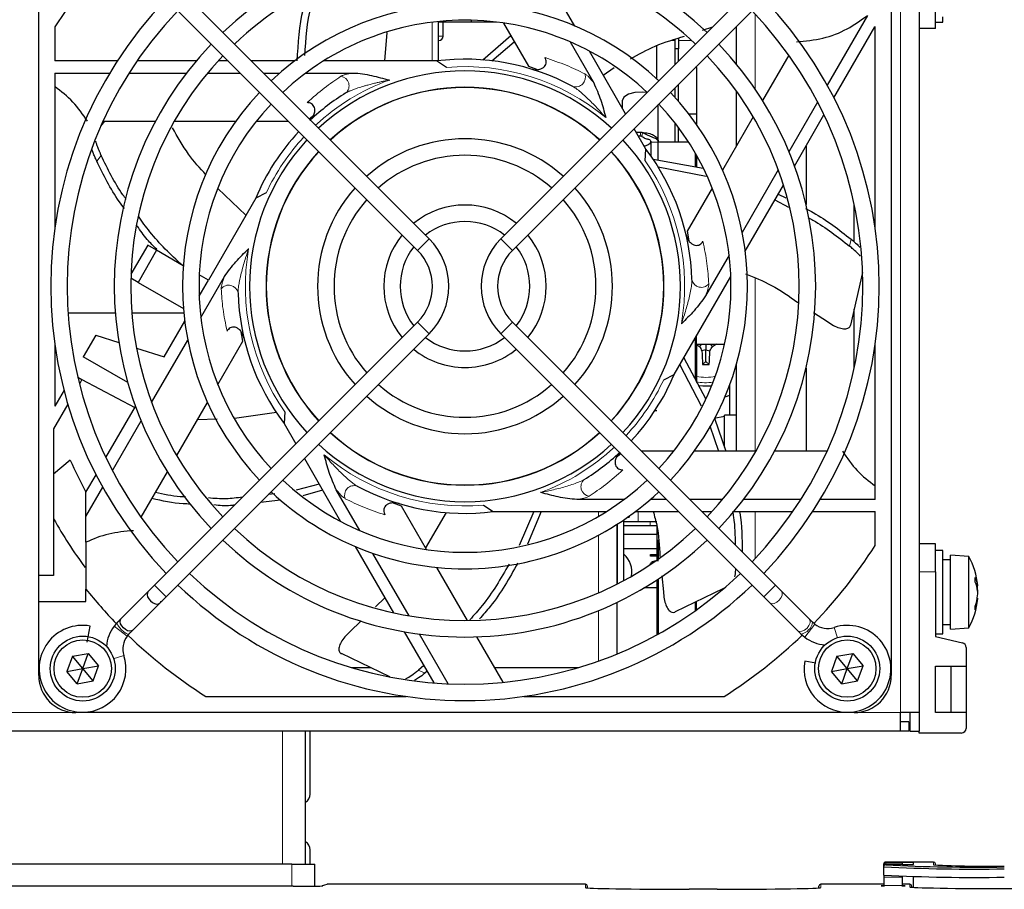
# Paper-space layout 'Blatt3' of a CAD drawing. Header units: millimetres. Extents: x 5 to 418, y 2 to 292.
# Tile 45 of 55: x 81 to 107, y 215 to 239. Entities that reach past the tile are written whole.
import ezdxf

# ---------------------------------------------------------------- set-up
doc = ezdxf.new("R2010")
doc.units = ezdxf.units.MM

psp = doc.layouts.new('Blatt3')

# ---------------------------------------------------------------- linework, layer by layer
at = {"color": 7, "linetype": 'Continuous', "lineweight": 18}
for p, q in [((104.6918, 219.8401), (104.6918, 242.8401)), ((100.7668, 238.6841), (100.7668, 236.6588)), ((92.0543, 237.4171), (92.0543, 238.4605)), ((92.2293, 238.0901), (92.3543, 238.0901)), ((98.5134, 237.9651), (98.6105, 237.9651)), ((99.0586, 237.9651), (98.698, 237.9651)), ((99.1561, 237.2401), (99.1918, 237.2401)), ((97.666, 235.3984), (97.6876, 235.4984)), ((97.7295, 235.4827), (97.7099, 235.3818)), ((97.9543, 235.2302), (98.1543, 235.2302)), ((83.1252, 234.8679), (83.0058, 234.7182)), ((99.1918, 234.7401), (99.1543, 234.7401)), ((91.9764, 232.6197), (91.6621, 232.3054)), ((93.9072, 232.6197), (94.2215, 232.3054)), ((103.3169, 232.4209), (103.3595, 232.6075)), ((100.7668, 231.5606), (100.7668, 226.8901)), ((91.9764, 230.0604), (91.6621, 230.3747)), ((93.9072, 230.0604), (94.2215, 230.3747)), ((99.1543, 229.7401), (99.1918, 229.7401)), ((100.2543, 229.1972), (100.2543, 227.8651)), ((96.5418, 225.133), (96.5418, 225.263)), ((97.6168, 225.263), (97.6168, 224.9901)), ((100.7668, 225.263), (100.7668, 223.9961)), ((97.0543, 223.3155), (97.0543, 224.9251)), ((97.9418, 224.9901), (97.9418, 224.8901)), ((96.5418, 223.0729), (96.5418, 224.6241)), ((105.6368, 223.6401), (105.1918, 223.6401)), ((84.8832, 222.9672), (84.5689, 223.2815)), ((101.0003, 222.9672), (101.3147, 223.2815)), ((96.5418, 221.2304), (96.5418, 222.5902)), ((83.4745, 222.1742), (83.8275, 221.9044)), ((102.1079, 221.8731), (102.3775, 222.2258)), ((102.989, 221.8614), (102.9002, 222.1361)), ((83.4461, 221.2873), (83.7378, 221.3816)), ((91.6868, 220.9846), (91.8593, 220.9015)), ((82.4418, 219.8401), (78.9418, 219.8401)), ((104.6918, 219.8401), (103.4418, 219.8401)), ((88.0168, 215.757), (88.0168, 219.3401)), ((88.2668, 215.1553), (88.2668, 215.757)), ((104.2918, 215.8098), (104.2918, 215.7927)), ((104.7466, 215.7927), (104.2918, 215.7927)), ((104.2918, 215.7927), (104.2918, 215.7457)), ((104.2918, 215.7457), (104.2918, 215.7343)), ((105.5831, 215.7343), (105.5831, 215.8098)), ((105.633, 215.7607), (105.633, 215.7267)), ((89.228, 215.2098), (89.104, 215.1685)), ((96.1918, 215.1234), (96.1918, 215.2098)), ((102.5418, 215.2098), (102.5418, 215.1234)), ((104.7406, 215.4049), (104.2418, 215.4049)), ((104.7365, 215.1793), (104.2418, 215.1793)), ((104.9418, 215.1409), (104.9418, 215.2098))]:
    psp.add_line(p, q, dxfattribs=at)
at = {"color": 7, "linetype": 'Continuous', "lineweight": 25}
for p, q in [((105.1918, 242.8401), (105.1918, 219.8401)), ((81.4418, 223.5401), (81.4418, 241.8401)), ((104.4418, 241.8401), (104.4418, 220.8401)), ((95.9061, 238.3598), (94.874, 240.1476)), ((91.9764, 232.6197), (84.8832, 239.7129)), ((101.0003, 239.7129), (93.9072, 232.6197)), ((84.5689, 239.3986), (91.6621, 232.3054)), ((94.2215, 232.3054), (101.3147, 239.3986)), ((105.6368, 238.2901), (105.6368, 239.0401)), ((103.8011, 238.6447), (102.7143, 236.7623)), ((105.8368, 238.4651), (105.8368, 238.6039)), ((81.8793, 238.3332), (81.8793, 237.4171)), ((92.2293, 237.4235), (92.2293, 238.4801)), ((93.1168, 238.4651), (92.2293, 238.4651)), ((92.3543, 238.0901), (92.3543, 238.4651)), ((93.1168, 238.4651), (93.1168, 238.5134)), ((93.7916, 238.4651), (93.1168, 238.4651)), ((93.981, 238.4399), (94.6549, 237.2727)), ((99.346, 238.2459), (99.6287, 238.3413)), ((100.2668, 237.3287), (100.2668, 238.3508)), ((102.8944, 236.4243), (104.0002, 238.3396)), ((104.0043, 232.9288), (104.0043, 238.3332)), ((105.6368, 238.2901), (105.1918, 238.2901)), ((105.6368, 238.4651), (105.8368, 238.4651)), ((90.7803, 237.4171), (90.8427, 238.1868)), ((93.427, 237.4458), (94.1746, 238.1047)), ((98.698, 238.0273), (98.698, 237.7401)), ((93.669, 237.4217), (94.2716, 237.9367)), ((95.7784, 237.9311), (96.4143, 236.8297)), ((98.1168, 236.9332), (98.1168, 237.8313)), ((98.6105, 237.7401), (98.6105, 237.9978)), ((97.2755, 235.9881), (96.297, 237.6828)), ((98.698, 237.7401), (98.6105, 237.7401)), ((98.6105, 237.3231), (98.6105, 237.7401)), ((98.698, 237.4106), (98.698, 237.7401)), ((101.6782, 237.5722), (100.9704, 236.3462)), ((83.5624, 237.4171), (81.8793, 237.4171)), ((85.69, 237.4171), (84.0968, 237.4171)), ((86.5504, 237.4171), (86.2803, 237.4171)), ((88.3447, 237.4171), (87.179, 237.4171)), ((92.1772, 237.4171), (89.1264, 237.4171)), ((92.443, 237.244), (92.1772, 237.4171)), ((94.6549, 237.2727), (94.8708, 237.1953)), ((96.6697, 237.0372), (96.9666, 237.2369)), ((99.1918, 237.2401), (99.1918, 237.2758)), ((99.1918, 237.2401), (99.1918, 235.9901)), ((81.8793, 237.0921), (83.3597, 237.0921)), ((81.8793, 237.0921), (81.8793, 232.9288)), ((83.8821, 237.0921), (85.4296, 237.0921)), ((85.9977, 237.0921), (86.8754, 237.0921)), ((87.504, 237.0921), (87.944, 237.0921)), ((88.6521, 237.0921), (89.9238, 237.0921)), ((98.6105, 236.4322), (98.6105, 236.6945)), ((98.698, 236.3331), (98.698, 236.782)), ((100.2668, 235.1275), (100.2668, 236.5984)), ((97.1796, 236.3452), (97.1796, 236.154)), ((98.1543, 235.2487), (98.1543, 236.2383)), ((102.4531, 236.31), (101.6794, 234.9698)), ((88.7394, 235.8568), (88.8598, 235.9588)), ((98.9785, 235.9901), (99.1918, 235.9901)), ((99.1918, 235.9901), (99.1918, 235.6992)), ((100.7168, 235.9069), (99.8884, 234.472)), ((101.8306, 234.5818), (102.6272, 235.9615)), ((83.1192, 235.6623), (83.221, 235.79)), ((83.1764, 235.79), (84.5921, 235.79)), ((85.0993, 235.79), (86.7561, 235.79)), ((87.3128, 235.79), (88.1775, 235.79)), ((98.6105, 235.2401), (98.6105, 235.7393)), ((98.698, 235.2401), (98.698, 235.6241)), ((97.8224, 235.0408), (97.5056, 235.5895)), ((97.6172, 235.3962), (97.666, 235.3984)), ((97.712, 235.4933), (97.7295, 235.4827)), ((97.9543, 235.2302), (97.9543, 234.8601)), ((98.1543, 235.2401), (98.9649, 235.2401)), ((98.1543, 234.7435), (98.1543, 235.2401)), ((102.1418, 235.1208), (102.1418, 233.5491)), ((97.8054, 234.724), (97.8224, 235.0408)), ((97.9543, 234.8651), (97.9508, 234.8651)), ((99.1543, 234.9307), (99.1543, 234.5665)), ((99.1918, 234.865), (99.1918, 234.7401)), ((98.018, 234.7676), (99.3652, 234.5291)), ((98.1501, 234.5633), (99.4452, 234.3137)), ((99.1918, 234.7401), (99.1918, 234.5598)), ((99.8802, 234.4901), (99.8988, 234.4901)), ((101.3953, 234.4777), (100.4221, 232.7922)), ((100.5033, 232.2827), (101.5354, 234.0705)), ((87.0332, 233.2603), (86.2728, 233.9747)), ((87.5794, 233.8601), (87.2966, 233.7164)), ((99.6101, 233.99), (98.9361, 232.8227)), ((101.3952, 233.8277), (101.5953, 233.7215)), ((87.2966, 233.7164), (86.0184, 231.5026)), ((101.3048, 233.6711), (101.6687, 233.4754)), ((103.4418, 232.5367), (103.4418, 233.5571)), ((98.9361, 232.8227), (98.9828, 232.5658)), ((84.3831, 232.4467), (83.9306, 231.6629)), ((84.6212, 232.3092), (84.3831, 232.4467)), ((84.6212, 232.3092), (84.1212, 231.4432)), ((85.3419, 231.8931), (84.6212, 232.3092)), ((100.0681, 232.179), (99.4322, 231.0776)), ((86.0184, 231.5026), (85.7727, 231.6444)), ((103.667, 231.7077), (103.3445, 230.2946)), ((84.1212, 231.4432), (83.9274, 231.5551)), ((84.1212, 231.4432), (85.3457, 230.7362)), ((85.7712, 231.0744), (86.0184, 231.5026)), ((85.8155, 230.5011), (86.4514, 231.6025)), ((98.587, 228.9637), (100.1124, 231.6057)), ((83.5081, 230.6151), (82.2348, 230.6151)), ((85.3564, 230.6151), (83.954, 230.6151)), ((102.3458, 230.6311), (102.7207, 230.3897)), ((103.4418, 229.1231), (103.4418, 230.721)), ((91.6621, 230.3747), (84.5689, 223.2815)), ((84.8256, 229.4367), (85.3803, 230.3974)), ((101.3147, 223.2815), (94.2215, 230.3747)), ((84.8832, 222.9672), (91.9764, 230.0604)), ((86.9474, 229.8574), (86.9008, 230.1144)), ((93.9072, 230.0604), (101.0003, 222.9672)), ((82.9825, 230.0209), (82.6452, 229.4367)), ((82.9825, 230.0209), (83.6025, 229.8244)), ((84.4883, 228.2024), (85.4614, 229.8879)), ((86.2735, 228.6902), (86.9474, 229.8574)), ((99.1543, 229.9462), (99.1543, 228.8319)), ((99.1918, 229.7776), (99.1918, 230.0112)), ((99.1918, 229.7776), (99.9451, 229.7776)), ((99.1918, 229.7776), (99.1918, 229.7401)), ((99.3293, 229.7776), (99.2674, 229.7157)), ((99.4418, 229.7776), (99.4418, 229.6279)), ((99.5543, 229.7776), (99.6162, 229.7157)), ((81.8793, 229.7513), (81.8793, 228.11)), ((84.0802, 229.673), (84.8256, 229.4367)), ((99.1918, 229.7401), (99.1918, 228.7457)), ((99.4418, 229.6279), (99.3344, 229.5999)), ((99.4418, 229.6279), (99.5491, 229.5999)), ((99.4418, 229.3151), (99.4418, 229.6279)), ((104.0043, 225.588), (104.0043, 229.7513)), ((83.8431, 228.7451), (82.6452, 229.4367)), ((98.8423, 229.4058), (99.4346, 228.3163)), ((99.4418, 229.3151), (99.3537, 229.227)), ((99.4418, 229.3151), (99.5299, 229.227)), ((98.7373, 229.224), (99.3179, 228.1164)), ((100.2668, 226.8901), (100.2668, 229.2404)), ((102.1418, 229.131), (102.1418, 226.8901)), ((82.4951, 228.8841), (82.6089, 228.8237)), ((82.6089, 228.8237), (82.5393, 228.7032)), ((82.6089, 228.8237), (84.0343, 228.0659)), ((98.3041, 228.82), (98.587, 228.9637)), ((82.1239, 228.5337), (81.8793, 228.11)), ((100.0793, 228.6716), (100.0793, 227.8651)), ((85.1668, 226.7732), (85.9952, 228.2081)), ((82.2271, 228.1624), (81.8418, 227.4951)), ((83.2564, 226.7186), (84.053, 228.0983)), ((87.8527, 227.9317), (86.7247, 227.7688)), ((88.0782, 227.9561), (88.0612, 227.6393)), ((98.0695, 227.9901), (98.1168, 227.9901)), ((83.4305, 226.3702), (84.2042, 227.7103)), ((86.2595, 227.7513), (85.7235, 227.7374)), ((99.9418, 227.8247), (99.6646, 227.7768)), ((99.6709, 227.7856), (99.9798, 226.8901)), ((100.2668, 227.8651), (99.9418, 227.8651)), ((99.9418, 226.9961), (99.9418, 227.8651)), ((81.8418, 227.4951), (81.8418, 223.5401)), ((88.0612, 227.6393), (88.378, 227.0906)), ((99.5497, 227.5743), (99.778, 226.8901)), ((98.5708, 226.8901), (97.706, 226.8901)), ((100.7843, 226.8901), (99.1275, 226.8901)), ((102.7072, 226.8901), (101.2915, 226.8901)), ((82.2906, 226.6526), (81.8418, 226.2677)), ((88.6081, 226.6921), (89.5865, 224.9973)), ((97.1442, 226.8233), (97.0238, 226.7213)), ((84.2053, 225.1079), (84.9132, 226.3339)), ((82.7168, 225.784), (82.9892, 226.2559)), ((82.7168, 225.134), (83.1693, 225.9178)), ((89.0042, 226.0061), (88.3907, 225.8439)), ((89.1013, 225.8378), (88.5668, 225.6878)), ((90.1052, 224.7491), (89.4693, 225.8504)), ((82.7168, 225.134), (82.7168, 225.784)), ((87.969, 225.5695), (87.4269, 225.5109)), ((87.8114, 225.7369), (87.6357, 225.7197)), ((97.2315, 225.588), (95.9597, 225.588)), ((98.3796, 225.588), (97.9396, 225.588)), ((99.8858, 225.588), (99.0082, 225.588)), ((102.0015, 225.588), (100.454, 225.588)), ((104.0043, 225.588), (102.5239, 225.588)), ((91.2286, 225.4075), (90.9828, 225.4956)), ((91.9025, 224.2402), (91.2286, 225.4075)), ((93.4405, 225.4361), (93.7064, 225.263)), ((93.7064, 225.263), (96.7571, 225.263)), ((94.8011, 225.263), (94.3994, 224.3508)), ((94.9995, 225.263), (94.6298, 224.3876)), ((97.5389, 225.263), (98.7046, 225.263)), ((99.3332, 225.263), (99.6033, 225.263)), ((100.1936, 225.263), (101.7868, 225.263)), ((102.3211, 225.263), (104.0043, 225.263)), ((104.0043, 224.3469), (104.0043, 225.263)), ((82.7168, 224.4376), (82.7168, 225.134)), ((92.4335, 225.2362), (91.8766, 224.2851)), ((97.2293, 223.4076), (97.2293, 225.0407)), ((97.3365, 225.1151), (97.3668, 225.1151)), ((97.3668, 225.1365), (97.3668, 225.1151)), ((97.0418, 224.9171), (97.0418, 223.3091)), ((97.6168, 224.9901), (97.2293, 224.9901)), ((97.2293, 224.8901), (97.9418, 224.8901)), ((98.1168, 224.9901), (97.6168, 224.9901)), ((97.9418, 224.8901), (98.1174, 224.8901)), ((98.1168, 224.8691), (98.1168, 223.9559)), ((98.1168, 224.6401), (97.2293, 224.6401)), ((98.1543, 224.499), (98.1543, 223.9823)), ((89.9774, 224.3203), (91.0096, 222.5325)), ((97.2293, 224.2651), (98.1168, 224.2651)), ((105.6368, 224.3901), (105.1918, 224.3901)), ((105.6368, 223.6401), (105.6368, 224.3901)), ((105.8368, 224.2151), (105.6368, 224.2151)), ((105.8368, 222.203), (105.8368, 224.2151)), ((91.4324, 222.4503), (90.4592, 224.1358)), ((97.9447, 224.0566), (97.9447, 224.1037)), ((97.9447, 224.1037), (98.1168, 224.1037)), ((98.1168, 224.0566), (97.9447, 224.0566)), ((106.0368, 223.9651), (105.8368, 223.9651)), ((106.5368, 224.0526), (106.0368, 224.0901)), ((106.0368, 222.3015), (106.0368, 224.0901)), ((106.5368, 222.3311), (106.5368, 224.0526)), ((93.0093, 222.3233), (92.1809, 223.7581)), ((81.8418, 223.5401), (81.4418, 223.5401)), ((81.4418, 222.8401), (81.4418, 223.5401)), ((98.1168, 223.4168), (98.113, 223.4168)), ((98.1168, 223.4192), (98.1168, 223.2026)), ((98.1543, 223.4439), (98.1543, 221.9595)), ((98.2525, 223.5293), (98.2958, 223.1021)), ((105.6368, 223.6401), (105.6368, 221.8901)), ((82.7168, 222.8401), (82.7168, 223.1711)), ((98.1168, 223.2026), (97.7689, 223.2026)), ((98.1168, 223.2026), (98.1168, 221.9388)), ((99.9163, 223.184), (98.6104, 222.5551)), ((101.4794, 223.1168), (101.3147, 223.2815)), ((106.7394, 223.2728), (106.7726, 223.2808)), ((106.7456, 223.2524), (106.7762, 223.2613)), ((106.7637, 223.1793), (106.7726, 223.1782)), ((84.3939, 223.1064), (83.6639, 222.3765)), ((90.7772, 222.935), (90.5283, 222.6916)), ((101.0003, 222.9672), (101.1651, 222.8025)), ((102.23, 222.3661), (101.4794, 223.1168)), ((106.7544, 222.8873), (106.7726, 222.8836)), ((106.7611, 222.9232), (106.7762, 222.9188)), ((106.7739, 223.1111), (106.7762, 223.1112)), ((81.4418, 220.8401), (81.4418, 222.8401)), ((81.4418, 222.8401), (82.7168, 222.8401)), ((83.9782, 222.0622), (84.7082, 222.7921)), ((97.0418, 222.813), (97.0418, 221.4226)), ((99.1543, 222.817), (99.1543, 222.5896)), ((99.1918, 222.6164), (99.1918, 222.8351)), ((101.1651, 222.8025), (101.9157, 222.0518)), ((102.3204, 222.2758), (102.23, 222.3661)), ((82.7493, 221.7375), (82.8265, 222.1751)), ((83.5632, 222.2758), (83.4744, 222.1743)), ((83.4744, 222.1743), (83.4745, 222.1742)), ((90.1451, 222.3169), (89.8393, 222.0178)), ((98.1168, 222.3026), (98.1543, 222.3026)), ((102.3775, 222.2258), (102.3202, 222.2759)), ((105.8368, 222.2151), (106.0368, 222.2151)), ((105.8368, 221.9651), (105.8368, 222.203)), ((106.0368, 222.0901), (106.0368, 222.3015)), ((106.0368, 222.0901), (106.5368, 222.1276)), ((106.5368, 222.1276), (106.5368, 222.3311)), ((83.8275, 221.9044), (83.8775, 221.9615)), ((91.3048, 222.0213), (92.1014, 220.6415)), ((92.4902, 220.6181), (91.7164, 221.9582)), ((93.9707, 220.658), (93.2629, 221.884)), ((101.9157, 222.0518), (102.0061, 221.9615)), ((102.0061, 221.9615), (102.0076, 221.9601)), ((102.0062, 221.9613), (102.1076, 221.8726)), ((102.1076, 221.8726), (102.1079, 221.8731)), ((105.6368, 221.9651), (105.8368, 221.9651)), ((105.6368, 221.8901), (106.3649, 221.722)), ((106.4618, 221.6002), (106.4618, 221.0901)), ((82.3506, 221.3589), (82.2029, 220.9519)), ((82.3506, 221.3589), (82.7769, 221.4346)), ((82.6293, 221.0276), (82.3506, 221.3589)), ((82.6293, 221.0276), (82.7769, 221.4346)), ((82.7769, 221.4346), (83.0556, 221.1032)), ((90.9136, 220.802), (89.6077, 221.4308)), ((102.9756, 221.3589), (102.8279, 220.9519)), ((102.9756, 221.3589), (103.4019, 221.4346)), ((103.2543, 221.0276), (102.9756, 221.3589)), ((103.2543, 221.0276), (103.4019, 221.4346)), ((103.4019, 221.4346), (103.6806, 221.1032)), ((82.2029, 220.9519), (82.6293, 221.0276)), ((82.4817, 220.6205), (82.6293, 221.0276)), ((82.6293, 221.0276), (83.0556, 221.1032)), ((82.908, 220.6962), (82.6293, 221.0276)), ((82.908, 220.6962), (83.0556, 221.1032)), ((90.3932, 221.0526), (89.8869, 221.0526)), ((91.8295, 221.1124), (91.6868, 220.9846)), ((95.9967, 221.0526), (93.7429, 221.0526)), ((102.4094, 221.1714), (102.1068, 221.2248)), ((102.8279, 220.9519), (103.2543, 221.0276)), ((103.1067, 220.6205), (103.2543, 221.0276)), ((103.2543, 221.0276), (103.6806, 221.1032)), ((103.533, 220.6962), (103.2543, 221.0276)), ((103.533, 220.6962), (103.6806, 221.1032)), ((105.6368, 219.8401), (105.6368, 221.0901)), ((105.6368, 221.0901), (106.4618, 221.0901)), ((106.0493, 221.0901), (106.0493, 219.8401)), ((106.4618, 221.0901), (106.4618, 219.8401)), ((82.4817, 220.6205), (82.2029, 220.9519)), ((91.9199, 220.9559), (91.8593, 220.9015)), ((103.1067, 220.6205), (102.8279, 220.9519)), ((82.4817, 220.6205), (82.908, 220.6962)), ((103.1067, 220.6205), (103.533, 220.6962)), ((85.9487, 220.2776), (91.3531, 220.2776)), ((94.5305, 220.2776), (99.9349, 220.2776)), ((103.4418, 219.8401), (82.4418, 219.8401)), ((105.1918, 219.8401), (104.6918, 219.8401)), ((104.6918, 219.3401), (104.6918, 219.8401)), ((104.9418, 219.8401), (104.9418, 219.3401)), ((105.1918, 219.8401), (105.1918, 219.3401)), ((106.4618, 219.8401), (105.6368, 219.8401)), ((106.4618, 219.8401), (106.4618, 219.4151)), ((104.9168, 219.5901), (104.6918, 219.5901)), ((104.9168, 219.5901), (104.9168, 219.3401)), ((104.6918, 219.3401), (56.6918, 219.3401)), ((88.6418, 215.757), (88.6418, 219.3401)), ((88.7668, 217.6401), (88.7668, 219.3401)), ((104.9168, 219.3401), (104.6918, 219.3401)), ((104.9418, 219.3401), (105.1918, 219.3401)), ((105.1918, 219.2901), (105.1918, 219.3401)), ((106.3368, 219.2901), (105.1918, 219.2901)), ((88.7668, 215.757), (88.7668, 216.1401)), ((88.2668, 215.757), (72.0168, 215.757)), ((88.2668, 215.757), (88.8918, 215.757)), ((88.8918, 215.1597), (88.8918, 215.757)), ((104.2418, 215.7427), (104.2418, 215.7598)), ((104.2418, 215.6957), (104.2418, 215.7427)), ((104.2418, 215.6843), (104.2418, 215.6957)), ((105.5831, 215.8098), (104.2918, 215.8098)), ((104.7466, 215.7457), (104.2918, 215.7457)), ((105.0418, 215.7974), (104.7466, 215.7974)), ((104.7466, 215.7974), (104.7466, 215.7927)), ((104.7466, 215.7457), (104.7466, 215.7409)), ((104.7466, 215.7409), (105.0418, 215.7409)), ((105.0418, 215.7409), (105.0418, 215.7974)), ((105.6336, 215.7266), (105.633, 215.7607)), ((104.2418, 215.4593), (104.2418, 215.6843)), ((104.2418, 215.4593), (104.2418, 215.4049)), ((89.2122, 215.2073), (89.0899, 215.1665)), ((96.1918, 215.2098), (89.228, 215.2098)), ((104.2418, 215.2098), (102.5418, 215.2098)), ((104.2418, 215.4049), (104.2418, 215.1793)), ((104.2418, 215.1793), (104.2418, 215.1597)), ((104.7406, 215.4049), (104.7365, 215.1793)), ((104.9418, 215.2098), (104.737, 215.2098)), ((105.0418, 215.1279), (105.0418, 215.422)), ((88.3051, 215.1553), (71.9785, 215.1553)), ((96.2418, 215.1598), (96.2418, 215.1142)), ((99.7418, 215.0745), (98.9918, 215.0745)), ((102.4918, 215.1142), (102.4918, 215.1598)), ((104.9918, 215.1598), (104.9918, 215.1317))]:
    psp.add_line(p, q, dxfattribs=at)
at = {"color": 7, "linetype": 'Continuous', "lineweight": 25, "flags": 128}
for points in [[(97.8497, 236.5623), (97.7264, 236.5784), (97.5269, 236.5699), (97.3509, 236.5219), (97.2283, 236.4426), (97.1796, 236.3452)], [(97.5614, 235.4929), (97.5919, 235.4957), (97.6876, 235.4984)], [(99.5937, 228.6493), (99.3565, 228.643), (99.2324, 228.6577)], [(100.0793, 228.3953), (100.079, 228.3952), (99.949, 228.3463)], [(97.5297, 225.256), (97.5375, 225.2591), (97.5463, 225.263)], [(84.3939, 223.1064), (84.3735, 223.0735), (84.3682, 223.0179), (84.3806, 222.9675), (84.41, 222.9102), (84.4559, 222.8541), (84.512, 222.8083), (84.5692, 222.7789), (84.6196, 222.7665), (84.6752, 222.7718), (84.7082, 222.7921), (84.7082, 222.7921)], [(83.9782, 222.0622), (83.9453, 222.0418), (83.8897, 222.0365), (83.8392, 222.0489), (83.782, 222.0784), (83.7259, 222.1242), (83.6801, 222.1803), (83.6507, 222.2375), (83.6383, 222.288), (83.6436, 222.3436), (83.6639, 222.3765), (83.6639, 222.3765)], [(89.0901, 215.1665), (89.0942, 215.1675), (89.104, 215.1685)]]:
    psp.add_lwpolyline(points, dxfattribs=at)
at = {"color": 7, "linetype": 'Continuous', "lineweight": 18, "flags": 128}
for points in [[(101.1651, 222.8025), (101.1684, 222.7994), (101.2174, 222.7784), (101.2825, 222.785), (101.3535, 222.8182), (101.4199, 222.8729), (101.4713, 222.9408), (101.5001, 223.0116), (101.5017, 223.0745), (101.4794, 223.1168)], [(101.9157, 222.0518), (101.919, 222.0487), (101.9681, 222.0277), (102.0331, 222.0343), (102.1042, 222.0675), (102.1705, 222.1223), (102.2219, 222.1902), (102.2507, 222.261), (102.2524, 222.3239), (102.23, 222.3661)], [(83.5632, 222.2758), (83.5592, 222.2479), (83.5798, 222.2003), (83.6217, 222.1403), (83.6787, 222.077), (83.742, 222.02), (83.802, 221.9781), (83.8496, 221.9575), (83.8775, 221.9614)], [(89.2122, 215.2073), (89.2183, 215.2089), (89.228, 215.2098)]]:
    psp.add_lwpolyline(points, dxfattribs=at)
at = {"color": 7, "linetype": 'Continuous', "lineweight": 25}
for centre, radius in [((82.6293, 221.0276), 0.875), ((103.2543, 221.0276), 0.875), ((82.6293, 221.0276), 0.775), ((103.2543, 221.0276), 0.775)]:
    psp.add_circle(centre, radius, dxfattribs=at)
for centre, radius, start, end in [((92.9418, 231.3401), 9.4615, 46.346, 133.654), ((92.9418, 231.3401), 13.0875, 135.97743, 147.70111), ((92.9418, 231.3401), 9.017, 90, 133.58764), ((92.9418, 231.3401), 9.017, 46.41236, 90), ((92.9418, 231.3401), 11.176, 136.13948, 223.86052), ((92.9418, 231.3401), 11.176, 316.13948, 43.86052), ((92.9418, 231.3401), 7.62, 46.67136, 133.32864), ((92.9418, 231.3401), 10.7315, 136.18668, 223.81332), ((92.9418, 231.3401), 10.7315, 316.18668, 43.81332), ((92.9418, 231.3401), 7.1755, 90, 133.22507), ((92.9418, 231.3401), 7.1755, 46.77493, 90), ((92.9418, 231.3401), 13.0875, 32.29889, 32.33229), ((92.2293, 238.0901), 0.125, 270, 0), ((92.9418, 231.3401), 9.4615, 136.346, 223.654), ((92.9418, 231.3401), 9.4615, 316.346, 43.654), ((92.9418, 231.3401), 9.017, 136.41236, 223.58764), ((92.9418, 231.3401), 9.017, 316.41236, 43.58764), ((92.9418, 231.3401), 6.125, 61.66505, 97.17116), ((92.9418, 231.3401), 5.8103, 47.19218, 132.80782), ((92.9418, 231.3401), 5.3657, 90, 132.62612), ((92.9418, 231.3401), 5.3605, 47.37622, 132.62378), ((92.9418, 231.3401), 5.3658, 47.37388, 90), ((92.9418, 231.3401), 7.62, 136.67136, 223.32864), ((92.9418, 231.3401), 6.125, 121.66505, 132.92053), ((92.9418, 231.3401), 7.62, 316.67136, 43.32864), ((92.9418, 231.3401), 7.1755, 136.77493, 223.22507), ((92.9418, 231.3401), 7.1755, 316.77493, 43.22507), ((92.9418, 231.3401), 6.125, 137.07947, 157.17116), ((92.9418, 231.3401), 5.8102, 137.19218, 222.80782), ((92.9418, 231.3401), 3.9783, 48.20255, 131.79745), ((92.9418, 231.3401), 5.8102, 317.19218, 42.80782), ((92.9418, 231.3401), 5.3657, 137.37388, 222.62612), ((92.9418, 231.3401), 5.3605, 137.37622, 222.62378), ((92.9418, 231.3401), 3.5338, 90, 131.39411), ((92.9418, 231.3401), 3.5338, 48.60589, 90), ((92.9418, 231.3401), 5.3605, 0, 42.62378), ((92.9418, 231.3401), 5.3658, 317.37388, 42.62612), ((92.9418, 231.3401), 6.125, 1.66505, 37.17116), ((92.9418, 231.3401), 3.9783, 138.20255, 221.79745), ((92.9418, 231.3401), 3.9783, 318.20255, 41.79745), ((92.9418, 231.3401), 3.5338, 138.60589, 221.39411), ((92.9418, 231.3401), 2.1907, 50.82263, 129.17737), ((92.9418, 231.3401), 3.5338, 318.60589, 41.39411), ((92.9418, 231.3401), 1.7463, 90, 127.68798), ((92.9418, 231.3401), 1.7463, 52.31202, 90), ((92.9418, 231.3401), 2.1908, 140.82263, 219.17737), ((92.9418, 231.3401), 2.1908, 320.82263, 39.17737), ((90.6967, 231.3401), 1.8098, 315, 45), ((95.1868, 231.3401), 1.8098, 135, 225), ((92.9418, 231.3401), 1.7463, 142.31202, 217.68798), ((90.6967, 231.3401), 1.3653, 315, 45), ((95.1868, 231.3401), 1.3652, 135, 225), ((92.9418, 231.3401), 1.7463, 322.31202, 37.68798), ((92.9418, 231.3401), 6.125, 181.66505, 217.17116), ((92.9418, 231.3401), 5.3605, 317.37622, 0), ((92.9418, 231.3401), 1.7462, 232.31202, 307.68798), ((94.9239, 237.9579), 9.4843, 299.65298, 300.46143), ((92.9418, 231.3401), 2.1908, 230.82263, 270), ((92.9418, 231.3401), 2.1908, 270, 309.17737), ((103.9659, 237.9686), 9.4966, 239.82033, 240.34673), ((107.5096, 234.408), 9.4843, 209.65298, 210.46143), ((108.2461, 229.8735), 8.9158, 181.75896, 184.15853), ((90.6375, 229.8735), 8.9158, 355.84147, 358.24104), ((91.374, 234.408), 9.4843, 329.53857, 330.34702), ((99.4418, 238.8824), 9.6558, 269.47736, 270.52264), ((92.9418, 231.3401), 6.125, 317.07947, 337.17116), ((92.9418, 231.3401), 3.5338, 228.60589, 311.39411), ((92.9418, 231.3401), 3.9783, 228.20255, 270), ((92.9418, 231.3401), 3.9783, 270, 311.79745), ((92.9418, 231.3401), 5.3657, 227.37388, 312.62612), ((92.9418, 231.3401), 5.3605, 227.37622, 312.62378), ((92.9418, 231.3401), 5.8102, 227.19218, 270), ((92.9418, 231.3401), 5.8102, 270, 312.80782), ((92.9418, 231.3401), 6.125, 301.66505, 312.92053), ((92.9418, 231.3401), 11.637, 203.75354, 208.5187), ((92.9418, 231.3401), 7.1755, 226.77493, 313.22507), ((92.9418, 231.3401), 7.62, 226.67136, 270), ((92.9418, 231.3401), 6.125, 241.66505, 277.17116), ((92.9418, 231.3401), 7.62, 270, 313.32864), ((92.9418, 231.3401), 12.75, 209.47293, 216.5025), ((92.9418, 231.3401), 9.017, 226.41236, 313.58764), ((92.9418, 231.3401), 9.4615, 226.346, 270), ((92.9418, 231.3401), 9.4615, 270, 313.654), ((92.9418, 231.3401), 13.0875, 315.97749, 327.70111), ((96.8168, 223.6401), 0.625, 348.87389, 48.70013), ((104.7836, 223.0901), 2, 5.27075, 28.76707), ((92.9418, 231.3401), 10.7315, 226.18668, 313.81332), ((106.0874, 223.1747), 0.6933, 8.80561, 26.59174), ((105.4213, 223.4229), 1.2876, 357.23658, 2.76342), ((92.9418, 231.3401), 13.0875, 218.62209, 224.02275), ((92.9418, 231.3401), 11.176, 226.13948, 270), ((92.9418, 231.3401), 11.176, 270, 313.86052), ((105.8046, 222.982), 0.9791, 8.64383, 22.76778), ((105.4124, 223.021), 1.3692, 6.59409, 9.92468), ((106.6186, 223.2422), 0.1587, 6.92956, 14.07847), ((104.8914, 223.0433), 1.886, 2.06487, 4.10224), ((104.7836, 223.0901), 2, 331.23293, 354.72925), ((105.3435, 223.1704), 1.4389, 341.41183, 353.27672), ((105.6231, 223.0201), 1.1575, 339.50922, 353.22921), ((105.2448, 223.0074), 1.5326, 2.30112, 4.55618), ((104.8914, 223.1368), 1.886, 355.89776, 357.93513), ((106.2651, 222.9534), 0.5122, 352.16688, 356.12288), ((105.9253, 222.6633), 0.7836, 356.45757, 3.54243), ((82.623, 221.0213), 1.1716, 80, 270), ((84.2816, 221.5574), 1.016, 142.6142, 176.14475), ((102.7245, 222.6799), 0.5715, 232.6142, 287.91104), ((103.2605, 221.0213), 1.1716, 270, 107.91104), ((84.2816, 221.5574), 0.5715, 142.6142, 197.91104), ((92.9418, 231.3401), 13.0875, 225.97558, 237.70111), ((92.9418, 231.3401), 13.0875, 302.29889, 314.03176), ((102.7245, 222.6799), 1.016, 232.6142, 266.14475), ((106.3368, 221.6002), 0.125, 0, 77), ((82.623, 221.0213), 1.1716, 270, 17.91104), ((103.2605, 221.0213), 1.1716, 170, 270), ((82.4418, 220.8401), 1, 180, 270), ((103.4418, 220.8401), 1, 270, 0), ((106.3368, 219.4151), 0.125, 270, 360), ((88.5168, 217.6401), 0.25, 300, 0), ((88.5168, 216.1401), 0.25, 0, 60), ((104.2918, 215.7598), 0.05, 89.99564, 179.99564), ((104.2918, 215.6957), 0.05, 89.99564, 179.99564), ((106.7249, 263.442), 47.7697, 267.08044, 270.91987), ((105.5831, 215.7598), 0.05, 1.00446, 90.00426), ((107.0147, 243.0679), 27.3711, 267.00167, 270.99863), ((106.6462, 260.3131), 44.6936, 266.91618, 271.08413), ((106.6462, 260.0881), 44.6936, 266.91618, 271.08413), ((89.228, 215.1598), 0.05, 90, 108.42098), ((96.1918, 215.1598), 0.05, 0.00436, 90.00436), ((102.5418, 215.1598), 0.05, 89.99564, 179.99564), ((104.9418, 215.1598), 0.05, 0.00436, 90.00436)]:
    psp.add_arc(centre, radius, start, end, dxfattribs=at)
at = {"color": 7, "linetype": 'Continuous', "lineweight": 18}
for centre, radius, start, end in [((92.9418, 231.3401), 5.925, 50.14622, 94.82871), ((89.5562, 236.7473), 0.2582, 311.26701, 81.3008), ((95.9318, 236.9757), 0.2582, 251.26701, 21.3008), ((92.9418, 231.3401), 5.925, 110.14622, 132.8503), ((92.9418, 231.3401), 5.925, 137.1497, 154.82871), ((97.6683, 234.5559), 0.9384, 86.97767, 87.32716), ((92.9418, 231.3401), 5.925, 350.14622, 34.82871), ((92.9418, 231.3401), 5.925, 170.14622, 214.82871), ((86.5662, 231.1116), 0.2582, 11.26701, 141.3008), ((99.3174, 231.5685), 0.2582, 191.26701, 321.3008), ((92.9418, 231.3401), 5.925, 317.1497, 334.82871), ((99.4418, 229.8901), 1.1525, 256.42998, 279.65156), ((99.4418, 229.8901), 1.007, 255.6257, 284.5769), ((92.9418, 231.3401), 5.925, 290.14622, 312.8503), ((92.9418, 231.3401), 5.925, 230.14622, 274.82871), ((96.3274, 225.9328), 0.2582, 131.26701, 261.3008), ((89.9518, 225.7044), 0.2582, 71.26701, 201.3008), ((101.9359, 222.3439), 0.3904, 280.57886, 349.94787), ((104.2918, 215.7427), 0.05, 89.99564, 179.99564), ((104.2918, 215.6843), 0.05, 89.99564, 179.99564), ((105.5831, 215.6842), 0.05, 64.09152, 90.00021), ((96.1918, 215.0734), 0.05, 60.54668, 90.00027), ((102.5418, 215.0734), 0.05, 89.99973, 119.45332), ((104.9418, 215.0909), 0.05, 60.54668, 90.00027)]:
    psp.add_arc(centre, radius, start, end, dxfattribs=at)
at = {"color": 7, "linetype": 'Continuous', "lineweight": 25}
for centre, major_axis, ratio, start_param, end_param in [((104.7335, 215.0428), (0.0131, 0.75), 0.0003045, 5.9267904, 6.2657373), ((88.3051, 215.1692), (0.8, 0), 0.0174551, 4.712389, 6.2308254), ((104.4918, 215.1692), (0.325, 0), 0.0174551, 2.3561285, 3.9270568), ((104.4918, 215.1692), (0.325, 0), 0.0174551, 5.5567562, 6.9969674), ((104.7483, 215.8644), (0.0131, 0.75), 0.0003045, 3.490999, 3.560477), ((104.7287, 214.7197), (0.0131, 0.75), 0.0003045, 0.3307664, 0.4188843), ((98.9918, 215.1234), (2.8, 0), 0.0174551, 3.1415927, 4.712389), ((99.7418, 215.1234), (2.8, 0), 0.0174551, 4.712389, 6.2831853), ((107.7418, 215.1409), (2.8, 0), 0.0174551, 3.1415927, 4.712389)]:
    psp.add_ellipse(centre, major_axis=major_axis, ratio=ratio, start_param=start_param, end_param=end_param, dxfattribs=at)
for points, knots in [([(88.6172, 237.5608), (88.6509, 238.0124), (88.6964, 238.6224), (88.8692, 239.2069), (88.9141, 239.3587)], [0, 0, 0, 0, 0.74028, 1, 1, 1, 1]), ([(88.416, 237.4171), (88.445, 237.8921), (88.4829, 238.5128), (88.6544, 239.1078), (88.6947, 239.2475)], [0, 0, 0, 0, 0.7651165, 1, 1, 1, 1]), ([(101.8867, 237.9333), (102.1282, 237.957), (102.6172, 238.0051), (103.2557, 238.2557), (103.6216, 238.5167), (103.8011, 238.6447)], [0, 0, 0, 0, 0.3319611, 0.6722213, 1, 1, 1, 1]), ([(97.4047, 237.4725), (97.6252, 237.5958), (98.0892, 237.8552), (98.5994, 238.0055), (98.8672, 238.0844)], [0, 0, 0, 0, 0.4750291, 1, 1, 1, 1]), ([(94.7206, 237.2011), (94.7739, 237.1899), (94.8634, 237.1712), (94.982, 237.1945), (95.0594, 237.2364), (95.1093, 237.2911), (95.1339, 237.3535), (95.1349, 237.419), (95.1203, 237.4697), (95.1054, 237.4974), (95.1008, 237.5061)], [0, 0, 0, 0, 0.2506265, 0.4208346, 0.5496851, 0.6539629, 0.7586856, 0.8538633, 0.9541333, 1, 1, 1, 1]), ([(89.9238, 237.0921), (90.0074, 237.0872), (90.1759, 237.0773), (90.4205, 237.0251), (90.6603, 236.9666), (90.8189, 236.9244), (90.8992, 236.9031), (90.9011, 236.9025)], [0, 0, 0, 0, 0.2514522, 0.5066015, 0.7502585, 0.9940338, 1, 1, 1, 1]), ([(82.7594, 235.79), (82.6324, 235.9725), (82.3759, 236.3413), (82.046, 236.5961), (81.8793, 236.7249)], [0, 0, 0, 0, 0.4948242, 1, 1, 1, 1]), ([(96.4143, 236.8297), (96.4824, 236.6755), (96.6163, 236.3728), (96.6954, 236.0489), (96.7382, 235.8905), (96.7387, 235.8886)], [0, 0, 0, 0, 0.5062618, 0.9940294, 1, 1, 1, 1]), ([(88.7554, 235.8111), (88.7917, 235.8516), (88.8527, 235.9198), (88.8918, 236.0341), (88.8943, 236.1222), (88.8718, 236.1927), (88.8301, 236.2452), (88.7738, 236.2788), (88.7226, 236.2915), (88.6912, 236.2925), (88.6813, 236.2928)], [0, 0, 0, 0, 0.2506265, 0.4208346, 0.5496851, 0.6539629, 0.7586856, 0.8538633, 0.9541333, 1, 1, 1, 1]), ([(85.9541, 234.3455), (85.7905, 234.5269), (85.4409, 234.9146), (85.1858, 235.3703), (85.05, 235.6128)], [0, 0, 0, 0, 0.46789, 1, 1, 1, 1]), ([(97.666, 235.3984), (97.6702, 235.3982), (97.6786, 235.3978), (97.6865, 235.395), (97.6906, 235.3935)], [0, 0, 0, 0, 0.4893693, 1, 1, 1, 1]), ([(97.6876, 235.4984), (97.6917, 235.4981), (97.7001, 235.4976), (97.708, 235.4947), (97.712, 235.4933)], [0, 0, 0, 0, 0.4896468, 1, 1, 1, 1]), ([(97.7099, 235.3818), (97.7054, 235.3852), (97.6994, 235.3897), (97.6923, 235.3928), (97.6906, 235.3935)], [0, 0, 0, 0, 0.76286238, 1, 1, 1, 1]), ([(97.7099, 235.3818), (97.7453, 235.361), (97.8204, 235.3168), (97.8917, 235.3109), (97.943, 235.294), (97.9506, 235.2509), (97.9543, 235.2302)], [0, 0, 0, 0, 0.2647458, 0.5611477, 0.7902064, 1, 1, 1, 1]), ([(98.1543, 235.2302), (98.1518, 235.2448), (98.147, 235.2738), (98.0945, 235.3214), (97.9497, 235.3751), (97.8187, 235.4391), (97.7295, 235.4827)], [0, 0, 0, 0, 0.1130099, 0.2245454, 0.4723077, 1, 1, 1, 1]), ([(82.9747, 235.2548), (82.9763, 235.2491), (82.9811, 235.2319), (82.9907, 235.2011), (83.0054, 235.1567), (83.0243, 235.1041), (83.0478, 235.0434), (83.0687, 234.9928), (83.09, 234.9438), (83.1072, 234.9058), (83.1207, 234.8774), (83.1252, 234.8679)], [0, 0, 0, 0, 0.05181691, 0.15646891, 0.26171967, 0.4165769, 0.56999432, 0.72192667, 0.79119281, 0.93020185, 1, 1, 1, 1]), ([(97.9543, 235.2499), (97.9506, 235.2322), (97.9432, 235.1968), (97.8841, 235.1523), (97.8247, 235.1249), (97.7842, 235.1194), (97.7775, 235.1185)], [0, 0, 0, 0, 0.3127818, 0.6255635, 0.9383453, 1, 1, 1, 1]), ([(97.9532, 235.2252), (97.9512, 235.2249), (97.9476, 235.2243), (97.9502, 235.1643), (97.9521, 235.1704), (97.9522, 235.1708)], [0, 0, 0, 0, 0.5262144, 0.969616, 1, 1, 1, 1]), ([(83.0058, 234.7182), (83.0014, 234.7275), (82.9882, 234.7553), (82.9673, 234.8016), (82.9437, 234.8563), (82.9255, 234.9012), (82.9083, 234.9456), (82.8924, 234.9889), (82.8801, 235.0236), (82.875, 235.04), (82.8748, 235.0406)], [0, 0, 0, 0, 0.08397261, 0.25103497, 0.41558398, 0.5782016, 0.66213017, 0.82904949, 0.99341079, 1, 1, 1, 1]), ([(83.8027, 233.6842), (83.7722, 233.7256), (83.5021, 234.0919), (83.3024, 234.5031), (83.1252, 234.8679)], [0, 0, 0, 0, 0.1129252, 1, 1, 1, 1]), ([(83.7546, 233.435), (83.7067, 233.4988), (83.4087, 233.8954), (83.1897, 234.3428), (83.0058, 234.7182)], [0, 0, 0, 0, 0.1608137, 1, 1, 1, 1]), ([(85.3099, 231.9116), (85.0041, 232.1967), (84.5686, 232.6026), (84.2299, 233.09), (84.1291, 233.2351)], [0, 0, 0, 0, 0.7022957, 1, 1, 1, 1]), ([(102.1278, 233.439), (102.1987, 233.4022), (102.6394, 233.1741), (103.031, 232.866), (103.3595, 232.6075)], [0, 0, 0, 0, 0.1610298, 1, 1, 1, 1]), ([(84.6272, 232.3389), (84.5383, 232.4229), (84.338, 232.6123), (84.1837, 232.8411), (84.0978, 232.9683)], [0, 0, 0, 0, 0.4436956, 1, 1, 1, 1]), ([(102.1922, 233.1937), (102.2379, 233.1695), (102.6404, 232.9565), (102.999, 232.6726), (103.3169, 232.4209)], [0, 0, 0, 0, 0.1133802, 1, 1, 1, 1]), ([(98.907, 232.7301), (98.924, 232.6783), (98.9525, 232.5914), (99.032, 232.5004), (99.107, 232.4543), (99.1793, 232.4384), (99.2456, 232.4483), (99.3029, 232.4803), (99.3395, 232.5183), (99.356, 232.545), (99.3612, 232.5534)], [0, 0, 0, 0, 0.2506265, 0.4208346, 0.5496851, 0.6539629, 0.7586856, 0.8538633, 0.9541333, 1, 1, 1, 1]), ([(103.3595, 232.6075), (103.415, 232.5617), (103.5047, 232.4875), (103.5731, 232.417), (103.5992, 232.39)], [0, 0, 0, 0, 0.6184565, 1, 1, 1, 1]), ([(86.4514, 231.6025), (86.5508, 231.7386), (86.7461, 232.0059), (86.987, 232.2363), (87.1028, 232.3526), (87.1042, 232.354)], [0, 0, 0, 0, 0.5062618, 0.9940294, 1, 1, 1, 1]), ([(103.6076, 232.1494), (103.5906, 232.1686), (103.5386, 232.2274), (103.4343, 232.3241), (103.3491, 232.3944), (103.3169, 232.4209)], [0, 0, 0, 0, 0.2322548, 0.710387, 1, 1, 1, 1]), ([(100.5107, 231.678), (100.7473, 231.5814), (101.2458, 231.3778), (101.687, 231.0686), (101.9188, 230.9062)], [0, 0, 0, 0, 0.4745993, 1, 1, 1, 1]), ([(99.4322, 231.0776), (99.3328, 230.9415), (99.1375, 230.6742), (98.8965, 230.4438), (98.7808, 230.3275), (98.7794, 230.3261)], [0, 0, 0, 0, 0.5062618, 0.9940294, 1, 1, 1, 1]), ([(102.7207, 230.3897), (102.7737, 230.3525), (102.8797, 230.278), (103.0455, 230.2099), (103.1909, 230.1851), (103.2939, 230.2096), (103.3344, 230.2572), (103.343, 230.2893), (103.3445, 230.2946)], [0, 0, 0, 0, 0.2017149, 0.4033333, 0.6062759, 0.8012788, 0.9668537, 1, 1, 1, 1]), ([(86.9766, 229.9501), (86.9596, 230.0018), (86.9311, 230.0887), (86.8516, 230.1797), (86.7766, 230.2258), (86.7043, 230.2417), (86.638, 230.2318), (86.5807, 230.1998), (86.5441, 230.1619), (86.5275, 230.1351), (86.5223, 230.1268)], [0, 0, 0, 0, 0.2506265, 0.4208346, 0.5496851, 0.6539629, 0.7586856, 0.8538633, 0.9541333, 1, 1, 1, 1]), ([(97.1282, 226.8691), (97.0918, 226.8285), (97.0308, 226.7603), (96.9918, 226.646), (96.9893, 226.558), (97.0117, 226.4874), (97.0535, 226.4349), (97.1098, 226.4013), (97.161, 226.3886), (97.1924, 226.3876), (97.2023, 226.3873)], [0, 0, 0, 0, 0.2506265, 0.4208346, 0.5496851, 0.6539629, 0.7586856, 0.8538633, 0.9541333, 1, 1, 1, 1]), ([(103.1242, 226.8901), (103.2511, 226.7076), (103.5077, 226.3389), (103.8376, 226.084), (104.0043, 225.9553)], [0, 0, 0, 0, 0.4948242, 1, 1, 1, 1]), ([(89.4693, 225.8504), (89.4011, 226.0046), (89.2673, 226.3073), (89.1882, 226.6312), (89.1454, 226.7896), (89.1449, 226.7915)], [0, 0, 0, 0, 0.5062618, 0.9940294, 1, 1, 1, 1]), ([(85.5306, 225.4652), (85.4659, 225.4669), (85.1173, 225.4765), (84.7753, 225.5516), (84.4968, 225.6128)], [0, 0, 0, 0, 0.1854907, 1, 1, 1, 1]), ([(85.4055, 225.6567), (85.3559, 225.6583), (85.0811, 225.6676), (84.8117, 225.727), (84.5908, 225.7757)], [0, 0, 0, 0, 0.18030959, 1, 1, 1, 1]), ([(86.9388, 225.6514), (86.7907, 225.6318), (86.4849, 225.5912), (86.1773, 225.6162), (86.0186, 225.6292)], [0, 0, 0, 0, 0.484168, 1, 1, 1, 1]), ([(95.9597, 225.588), (95.7921, 225.606), (95.463, 225.6415), (95.143, 225.735), (94.9844, 225.7771), (94.9825, 225.7776)], [0, 0, 0, 0, 0.5062618, 0.9940294, 1, 1, 1, 1]), ([(86.7221, 225.4346), (86.6857, 225.4302), (86.5022, 225.4076), (86.3172, 225.4257), (86.1689, 225.4402)], [0, 0, 0, 0, 0.1978848, 1, 1, 1, 1]), ([(91.163, 225.479), (91.1097, 225.4902), (91.0202, 225.509), (90.9016, 225.4856), (90.8241, 225.4438), (90.7742, 225.389), (90.7497, 225.3267), (90.7487, 225.2611), (90.7633, 225.2104), (90.7781, 225.1827), (90.7828, 225.174)], [0, 0, 0, 0, 0.2506265, 0.4208346, 0.5496851, 0.6539629, 0.7586856, 0.8538633, 0.9541333, 1, 1, 1, 1]), ([(98.0198, 225.263), (98.0542, 225.1401), (98.1648, 224.7457), (98.1853, 224.3354), (98.1995, 224.053)], [0, 0, 0, 0, 0.31161969, 1, 1, 1, 1]), ([(100.1587, 225.263), (100.1684, 225.2124), (100.2251, 224.9178), (100.2272, 224.6167), (100.2289, 224.3672)], [0, 0, 0, 0, 0.17156379, 1, 1, 1, 1]), ([(100.3483, 225.263), (100.3503, 225.2524), (100.4177, 224.8968), (100.4171, 224.5328), (100.4166, 224.1796)], [0, 0, 0, 0, 0.029624, 1, 1, 1, 1]), ([(83.9968, 224.7468), (83.7696, 224.7273), (83.31, 224.6878), (82.916, 224.5216), (82.7168, 224.4376)], [0, 0, 0, 0, 0.4945619, 1, 1, 1, 1]), ([(82.7168, 224.4376), (82.7168, 224.3253), (82.7168, 223.9667), (82.7168, 223.5458), (82.7168, 223.2393), (82.7168, 223.1711)], [0, 0, 0, 0, 0.2618871, 0.8357728, 1, 1, 1, 1]), ([(97.941, 223.8449), (97.944, 223.8541), (97.9504, 223.8741), (97.9823, 223.9037), (98.0293, 223.9291), (98.0949, 223.9383), (98.1386, 223.9393), (98.1625, 223.9399)], [0, 0, 0, 0, 0.1114333, 0.2397311, 0.4912642, 0.7216056, 1, 1, 1, 1]), ([(94.132, 223.8482), (93.9075, 223.4599), (93.5982, 222.925), (93.1842, 222.4692), (93.0707, 222.3442)], [0, 0, 0, 0, 0.7258033, 1, 1, 1, 1]), ([(94.3649, 223.8732), (94.1379, 223.4677), (93.8383, 222.9325), (93.431, 222.4773), (93.3322, 222.367)], [0, 0, 0, 0, 0.7575678, 1, 1, 1, 1]), ([(100.224, 223.5018), (100.2288, 223.5281), (100.2401, 223.5905), (100.2451, 223.6722), (100.248, 223.7195)], [0, 0, 0, 0, 0.4217535, 1, 1, 1, 1]), ([(84.5689, 223.2815), (84.5376, 223.2502), (84.4741, 223.1866), (84.4208, 223.1334), (84.3939, 223.1064)], [0, 0, 0, 0, 0.4927373, 1, 1, 1, 1]), ([(84.7082, 222.7921), (84.7352, 222.8191), (84.7884, 222.8723), (84.8519, 222.9359), (84.8832, 222.9672)], [0, 0, 0, 0, 0.5072627, 1, 1, 1, 1]), ([(98.2958, 223.1021), (98.2997, 223.0374), (98.3076, 222.9081), (98.3578, 222.7361), (98.429, 222.6069), (98.5124, 222.5416), (98.5749, 222.5396), (98.6053, 222.5529), (98.6104, 222.5551)], [0, 0, 0, 0, 0.20171494, 0.4033333, 0.60627586, 0.80127878, 0.9668537, 1, 1, 1, 1]), ([(83.6639, 222.3765), (83.648, 222.3606), (83.6171, 222.3297), (83.5809, 222.2935), (83.5632, 222.2758)], [0, 0, 0, 0, 0.512028, 1, 1, 1, 1]), ([(83.8775, 221.9615), (83.8952, 221.9791), (83.9314, 222.0153), (83.9624, 222.0463), (83.9782, 222.0622)], [0, 0, 0, 0, 0.487972, 1, 1, 1, 1]), ([(89.8393, 222.0178), (89.7912, 221.9744), (89.695, 221.8877), (89.5917, 221.7412), (89.5351, 221.6049), (89.5361, 221.499), (89.5735, 221.4489), (89.6028, 221.4334), (89.6077, 221.4308)], [0, 0, 0, 0, 0.2017149, 0.4033333, 0.6062759, 0.8012788, 0.9668537, 1, 1, 1, 1]), ([(91.35, 220.7573), (91.3749, 220.7709), (91.4462, 220.8098), (91.5663, 220.8916), (91.6538, 220.9591), (91.6868, 220.9846)], [0, 0, 0, 0, 0.2510253, 0.7174677, 1, 1, 1, 1]), ([(91.8593, 220.9015), (91.8023, 220.8577), (91.7064, 220.7841), (91.6191, 220.7312), (91.5837, 220.7098)], [0, 0, 0, 0, 0.5946184, 1, 1, 1, 1])]:
    psp.add_open_spline(points, degree=3, knots=knots, dxfattribs=at)
at = {"color": 7, "linetype": 'Continuous', "lineweight": 18}
for points, knots in [([(95.1008, 237.5061), (95.2989, 237.4395), (95.6974, 237.3054), (96.0134, 237.1484), (96.1723, 237.0695)], [0, 0, 0, 0, 0.49717833, 1, 1, 1, 1]), ([(88.6813, 236.2928), (88.8381, 236.4311), (89.1535, 236.7091), (89.4474, 236.9043), (89.5952, 237.0025)], [0, 0, 0, 0, 0.4971783, 1, 1, 1, 1]), ([(89.5952, 237.0025), (89.6028, 237.007), (89.618, 237.0159), (89.6462, 237.0281), (89.6778, 237.0395), (89.716, 237.0511), (89.7607, 237.0625), (89.8124, 237.0735), (89.8667, 237.0835), (89.9048, 237.0893), (89.9238, 237.0921)], [0, 0, 0, 0, 0.10495964, 0.21101072, 0.31980059, 0.42928119, 0.57010129, 0.71178901, 0.85562308, 1, 1, 1, 1]), ([(96.1723, 237.0695), (96.192, 237.0569), (96.2472, 237.0214), (96.3315, 236.932), (96.3927, 236.8564), (96.4143, 236.8297)], [0, 0, 0, 0, 0.2630424, 0.739903, 1, 1, 1, 1]), ([(90.9011, 236.9025), (90.8701, 236.8965), (90.808, 236.8843), (90.715, 236.8648), (90.6223, 236.8443), (90.5204, 236.8204), (90.4094, 236.7927), (90.303, 236.7642), (90.1838, 236.7301), (90.0744, 236.6962), (89.9632, 236.6579), (89.8902, 236.6303), (89.8381, 236.6088), (89.7959, 236.59), (89.759, 236.5724), (89.7346, 236.558), (89.7265, 236.5532)], [0, 0, 0, 0, 0.07542936, 0.1508814, 0.22641063, 0.30197049, 0.4008502, 0.4998375, 0.5658786, 0.69891622, 0.77642722, 0.85380174, 0.8925114, 0.91924849, 0.97291966, 1, 1, 1, 1]), ([(96.7387, 235.8886), (96.6818, 235.9532), (96.5397, 236.1143), (96.305, 236.3566), (96.0825, 236.561), (95.9285, 236.6833), (95.8684, 236.7195), (95.8489, 236.7312)], [0, 0, 0, 0, 0.2055025, 0.5124516, 0.8047893, 0.9365689, 1, 1, 1, 1]), ([(99.3612, 232.5534), (99.4026, 232.3485), (99.4857, 231.9363), (99.5078, 231.5841), (99.5189, 231.4071)], [0, 0, 0, 0, 0.4971783, 1, 1, 1, 1]), ([(87.1042, 232.354), (87.0767, 232.2724), (87.0286, 232.1298), (86.9673, 231.9242), (86.9178, 231.7418), (86.8819, 231.5913), (86.8574, 231.4736), (86.8418, 231.3886), (86.8294, 231.3074), (86.8224, 231.2441), (86.8192, 231.1956), (86.8193, 231.1733), (86.8194, 231.1621)], [0, 0, 0, 0, 0.2053754, 0.3586267, 0.5122286, 0.6579627, 0.73124, 0.8047059, 0.8703881, 0.9365348, 0.9681363, 1, 1, 1, 1]), ([(86.3647, 231.2731), (86.3658, 231.2964), (86.3689, 231.362), (86.4042, 231.4797), (86.4391, 231.5704), (86.4514, 231.6025)], [0, 0, 0, 0, 0.2630424, 0.739903, 1, 1, 1, 1]), ([(98.7794, 230.3261), (98.8069, 230.4077), (98.8754, 230.6113), (98.9678, 230.9356), (99.0336, 231.2306), (99.0625, 231.4251), (99.0638, 231.4952), (99.0642, 231.518)], [0, 0, 0, 0, 0.2055025, 0.5124516, 0.8047893, 0.9365689, 1, 1, 1, 1]), ([(99.5189, 231.4071), (99.5178, 231.3837), (99.5147, 231.3181), (99.4794, 231.2004), (99.4445, 231.1097), (99.4322, 231.0776)], [0, 0, 0, 0, 0.2630424, 0.739903, 1, 1, 1, 1]), ([(86.5223, 230.1268), (86.481, 230.3317), (86.3979, 230.7438), (86.3758, 231.096), (86.3647, 231.2731)], [0, 0, 0, 0, 0.4971783, 1, 1, 1, 1]), ([(89.1449, 226.7915), (89.2018, 226.7269), (89.3012, 226.614), (89.4487, 226.4581), (89.5819, 226.324), (89.6943, 226.2176), (89.7839, 226.1376), (89.8497, 226.0816), (89.9139, 226.0302), (89.9652, 225.9925), (90.0056, 225.9655), (90.025, 225.9545), (90.0347, 225.9489)], [0, 0, 0, 0, 0.2053754, 0.3586267, 0.5122286, 0.6579627, 0.73124, 0.8047059, 0.8703881, 0.9365348, 0.9681363, 1, 1, 1, 1]), ([(97.2023, 226.3873), (97.0455, 226.2491), (96.7301, 225.971), (96.4362, 225.7758), (96.2884, 225.6776)], [0, 0, 0, 0, 0.4971783, 1, 1, 1, 1]), ([(94.9825, 225.7776), (95.0669, 225.7946), (95.2774, 225.837), (95.6046, 225.9191), (95.8929, 226.0097), (96.0758, 226.0819), (96.1372, 226.1158), (96.1571, 226.1269)], [0, 0, 0, 0, 0.2055025, 0.5124516, 0.8047893, 0.9365689, 1, 1, 1, 1]), ([(89.7112, 225.6106), (89.6916, 225.6232), (89.6363, 225.6587), (89.5521, 225.7482), (89.4909, 225.8237), (89.4693, 225.8504)], [0, 0, 0, 0, 0.2630424, 0.739903, 1, 1, 1, 1]), ([(90.7828, 225.174), (90.5847, 225.2407), (90.1862, 225.3748), (89.8702, 225.5317), (89.7112, 225.6106)], [0, 0, 0, 0, 0.4971783, 1, 1, 1, 1]), ([(96.2884, 225.6776), (96.2676, 225.6669), (96.2092, 225.6368), (96.0897, 225.6085), (95.9936, 225.5933), (95.9597, 225.588)], [0, 0, 0, 0, 0.2630424, 0.739903, 1, 1, 1, 1])]:
    psp.add_open_spline(points, degree=3, knots=knots, dxfattribs=at)
at = {"color": 7, "linetype": 'Continuous', "lineweight": 25}
psp.add_open_spline([(97.7177, 235.493), (97.7764, 235.4867), (97.8936, 235.4741), (98.0364, 235.4168), (98.1352, 235.3396), (98.1479, 235.2798), (98.1543, 235.2499)], degree=3, dxfattribs=at)

doc.saveas('drawing.dxf')
